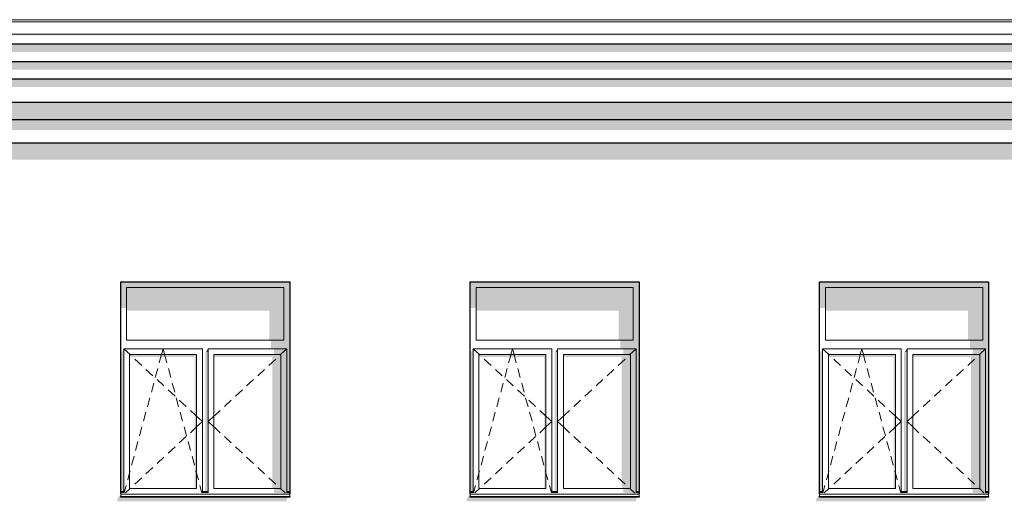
# Model space of a CAD drawing. Header units: millimetres. Extents: x -95523 to 190468, y -7401 to 17692.
# Tile 59 of 139: x -2730 to 5723, y 8366 to 12500. Entities that reach past the tile are written whole.
import ezdxf

# ---------------------------------------------------------------- set-up
doc = ezdxf.new("R2010")
doc.units = ezdxf.units.MM
doc.header["$MEASUREMENT"] = 0
for name, color, linetype, lineweight in [('Р_Фасад в осях 1-24_2_1 Молдинги_Ном._пера__2', 8, 'Continuous', 15), ('Р_Фасад в осях 1-24_2_1 Молдинги_Ном._пера__21', 7, 'Continuous', 30), ('Р_Фасад в осях 1-24_2_Конструктив - Стены Несущие_Ном._пера__1', 7, 'Continuous', 15), ('Р_Фасад в осях 1-24_2_Конструктив - Стены Несущие_Ном._пера__2', 8, 'Continuous', 15), ('Р_Фасад в осях 1-24_2_Конструктив - Стены Несущие_Ном._пера__21', 7, 'Continuous', 30), ('Р_Фасад в осях 1-24_2_Новый_1_Конструктив-парапет_Ном._пера__2', 8, 'Continuous', 15), ('Р_Фасад в осях 1-24_2_Новый_Фартук парапета_Ном._пера__1', 7, 'Continuous', 15), ('Р_Фасад в осях 1-24_2_Фартук парапета_Ном._пера__1', 7, 'Continuous', 15)]:
    doc.layers.add(name, color=color, linetype=linetype, lineweight=lineweight)

msp = doc.modelspace()

# ---------------------------------------------------------------- hatches: boundary and pattern name
at = {"layer": 'Р_Фасад в осях 1-24_2_1 Молдинги_Ном._пера__2', "linetype": 'Continuous', "lineweight": 0, "true_color": 0x3f3f3f}
for points in [[(-19389.5, 12292.5), (-19358.1, 12292.5), (-19346.7, 12300.5), (-19346.7, 12360.4), (-13527.5, 12360.5), (-13525.3, 12364.4), (14965.5, 12364.5), (14914.6, 12292.5), (15061.8, 12292.5), (15061.8, 12377.2), (15052.8, 12377.2), (15052.8, 12386.3), (15052.8, 12377.2), (-13710.8, 12377.2), (-13710.8, 12401.4), (-19330.9, 12401.4)], [(-14775.1, 12221.8), (14864.6, 12221.8), (14808.5, 12142.5), (15111.8, 12142.5), (15111.8, 12292.5), (-14748.2, 12292.5)], [(15161.8, 12142.5), (-14797.2, 12142.5), (-14797.2, 12071.8), (14758.5, 12071.8), (14702.4, 11992.5), (15161.8, 11992.5)], [(-14797.2, 11992.5), (-14797.2, 11921.8), (14652.4, 11921.8), (14561, 11792.5), (15211.8, 11792.5), (15211.8, 11992.5)], [(-14797.2, 11792.5), (-14797.2, 11642.5), (15331.8, 11642.5), (15331.8, 11792.5)], [(-14797.2, 11642.5), (-14797.2, 11552.1), (14391, 11552.1), (14313.5, 11442.5), (15381.8, 11442.5), (15381.8, 11642.5)]]:
    msp.add_hatch(color=250, dxfattribs=at).paths.add_polyline_path(points)
at = {"layer": 'Р_Фасад в осях 1-24_2_Конструктив - Стены Несущие_Ном._пера__2', "linetype": 'Continuous', "lineweight": 0, "true_color": 0x3f3f3f}
for points in [[(-462.2, 10200), (-412.2, 10200), (-412.2, 10250), (-1862.2, 10250), (-1862.2, 10200), (-1812.2, 10200)], [(1137.8, 10200), (1187.8, 10200), (2537.8, 10200), (2587.8, 10200), (2587.8, 10250), (1137.8, 10250)], [(5537.8, 10200), (5587.8, 10200), (5587.8, 10250), (4137.8, 10250), (4137.8, 10200), (4187.8, 10200)], [(-1862.2, 10023.7), (-1812.2, 10023.7), (-1812.2, 10200), (-1862.2, 10200)], [(-1812.2, 10002.5), (-587.2, 10002.5), (-587.2, 9750), (-462.2, 9750), (-462.2, 10200), (-1812.2, 10200)], [(-437.2, 9675), (-437.2, 8450), (-412.2, 8450), (-412.2, 10200), (-462.2, 10200), (-462.2, 9750), (-462.2, 9675)], [(1137.8, 10023.7), (1187.8, 10023.7), (1187.8, 10200), (1137.8, 10200)], [(1187.8, 10200), (1187.8, 10002.5), (2412.8, 10002.5), (2412.8, 9750), (2537.8, 9750), (2537.8, 10200)], [(2562.8, 9675), (2562.8, 8450), (2587.8, 8450), (2587.8, 10200), (2537.8, 10200), (2537.8, 9750), (2537.8, 9675)], [(4137.8, 10023.7), (4187.8, 10023.7), (4187.8, 10200), (4137.8, 10200)], [(5537.8, 10200), (4187.8, 10200), (4187.8, 10002.5), (5412.8, 10002.5), (5412.8, 9750), (5537.8, 9750)], [(5562.8, 9675), (5562.8, 8450), (5587.8, 8450), (5587.8, 10200), (5537.8, 10200), (5537.8, 9750), (5537.8, 9675)], [(-462.2, 9750), (-572.2, 9750), (-572.2, 9675), (-462.2, 9675)], [(2537.8, 9750), (2427.8, 9750), (2427.8, 9675), (2537.8, 9675)], [(5537.8, 9750), (5427.8, 9750), (5427.8, 9675), (5537.8, 9675)], [(-1862.2, 8450), (-1837.2, 8450), (-1837.2, 9675), (-1862.2, 9639.6)], [(-1137.2, 9639.6), (-1137.2, 8450), (-1112.2, 8450), (-1112.2, 9650), (-1129.9, 9650)], [(-1129.9, 9650), (-1112.2, 9650), (-1112.2, 9675)], [(-547.2, 9625), (-437.2, 9625), (-437.2, 9675), (-547.2, 9675)], [(1137.8, 8450), (1162.8, 8450), (1162.8, 9675), (1137.8, 9639.6)], [(1862.8, 8450), (1887.8, 8450), (1887.8, 9650), (1870.1, 9650), (1862.8, 9639.6)], [(1870.1, 9650), (1887.8, 9650), (1887.8, 9675)], [(2452.8, 9625), (2562.8, 9625), (2562.8, 9675), (2452.8, 9675)], [(4137.8, 8450), (4162.8, 8450), (4162.8, 9675), (4137.8, 9639.6)], [(4862.8, 9639.6), (4862.8, 8450), (4887.8, 8450), (4887.8, 9650), (4870.1, 9650)], [(4870.1, 9650), (4887.8, 9650), (4887.8, 9675)], [(5452.8, 9625), (5562.8, 9625), (5562.8, 9675), (5452.8, 9675)], [(-1787.2, 9603.8), (-1227.2, 9603.8), (-1227.2, 8475), (-1212.2, 8475), (-1212.2, 9625), (-1787.2, 9625)], [(-487.2, 9625), (-1062.2, 9625), (-1062.2, 9603.8), (-562.2, 9603.8), (-562.2, 8475), (-487.2, 8475)], [(-487.2, 8475), (-437.2, 8475), (-437.2, 9625), (-487.2, 9625)], [(1787.8, 9625), (1212.8, 9625), (1212.8, 9603.8), (1772.8, 9603.8), (1772.8, 8475), (1787.8, 8475)], [(2512.8, 9625), (1937.8, 9625), (1937.8, 9603.8), (2437.8, 9603.8), (2437.8, 8475), (2512.8, 8475)], [(2512.8, 8475), (2562.8, 8475), (2562.8, 9625), (2512.8, 9625)], [(4212.8, 9603.8), (4772.8, 9603.8), (4772.8, 8475), (4787.8, 8475), (4787.8, 9625), (4212.8, 9625)], [(4937.8, 9603.8), (5437.8, 9603.8), (5437.8, 8475), (5512.8, 8475), (5512.8, 9625), (4937.8, 9625)], [(5512.8, 8475), (5562.8, 8475), (5562.8, 9625), (5512.8, 9625)], [(-547.2, 8475), (-547.2, 8438.5), (-437.2, 8438.5), (-437.2, 8475)], [(2452.8, 8475), (2452.8, 8438.5), (2562.8, 8438.5), (2562.8, 8475)], [(5452.8, 8475), (5452.8, 8438.5), (5562.8, 8438.5), (5562.8, 8475)], [(-1862.2, 8430), (-1892.2, 8385.7), (-1892.2, 8365.7), (-442.2, 8365.7), (-432.2, 8389.8), (-439.4, 8389.8), (-432.5, 8400), (-1862.2, 8400)], [(-1862.2, 8400), (-412.2, 8400), (-412.2, 8408.1), (-1862.2, 8408.1)], [(-1837.2, 8450), (-1861.2, 8450), (-1861.2, 8440), (-1837.2, 8440)], [(-1837.2, 8440), (-1861.2, 8440), (-1837.2, 8438.5)], [(-1136.2, 8450), (-1136.2, 8440), (-1112.2, 8440), (-1112.2, 8450)], [(-1112.2, 8440), (-1136.2, 8440), (-1112.2, 8438.5)], [(-412.2, 8430), (-412.2, 8440), (-437.2, 8440), (-437.2, 8438.5), (-547.2, 8438.5)], [(-437.2, 8440), (-412.2, 8440), (-412.2, 8450), (-437.2, 8450)], [(1137.8, 8430), (1107.8, 8385.7), (1107.8, 8365.7), (2557.8, 8365.7), (2567.8, 8389.8), (2560.6, 8389.8), (2567.5, 8400), (1137.8, 8400)], [(1137.8, 8408.1), (1137.8, 8400), (2587.8, 8400), (2587.8, 8408.1)], [(1138.8, 8440), (1162.8, 8440), (1162.8, 8450), (1138.8, 8450)], [(1162.8, 8440), (1138.8, 8440), (1162.8, 8438.5)], [(1887.8, 8450), (1863.8, 8450), (1863.8, 8440), (1887.8, 8440)], [(1887.8, 8440), (1863.8, 8440), (1887.8, 8438.5)], [(2587.8, 8430), (2587.8, 8440), (2562.8, 8440), (2562.8, 8438.5), (2452.8, 8438.5)], [(2562.8, 8440), (2587.8, 8440), (2587.8, 8450), (2562.8, 8450)], [(4107.8, 8385.7), (4107.8, 8365.7), (5557.8, 8365.7), (5567.8, 8389.8), (5560.6, 8389.8), (5567.5, 8400), (4137.8, 8400), (4137.8, 8430)], [(5587.8, 8408.1), (4137.8, 8408.1), (4137.8, 8400), (5587.8, 8400)], [(4138.8, 8450), (4138.8, 8440), (4162.8, 8440), (4162.8, 8450)], [(4162.8, 8440), (4138.8, 8440), (4162.8, 8438.5)], [(4887.8, 8450), (4863.8, 8450), (4863.8, 8440), (4887.8, 8440)], [(4887.8, 8440), (4863.8, 8440), (4887.8, 8438.5)], [(5587.8, 8430), (5587.8, 8440), (5562.8, 8440), (5562.8, 8438.5), (5452.8, 8438.5)], [(5562.8, 8450), (5562.8, 8440), (5587.8, 8440), (5587.8, 8450)]]:
    msp.add_hatch(color=250, dxfattribs=at).paths.add_polyline_path(points)
at = {"layer": 'Р_Фасад в осях 1-24_2_Новый_1_Конструктив-парапет_Ном._пера__2', "linetype": 'Continuous', "lineweight": 0, "true_color": 0x3f3f3f}
msp.add_hatch(color=250, dxfattribs=at).paths.add_polyline_path([(-8977.2, 11442.5), (-8977.2, 11299.6), (14212.5, 11299.7), (13922.8, 10890), (15047.8, 10890), (15047.8, 10980), (14990.7, 11130), (14947.8, 11130), (14947.8, 11150), (15392.4, 11150), (15392.4, 10890), (15482.8, 10890), (15482.8, 11442.5)])

# ---------------------------------------------------------------- linework, layer by layer
at = {"layer": 'Р_Фасад в осях 1-24_2_1 Молдинги_Ном._пера__21', "color": 7, "linetype": 'Continuous', "lineweight": 30}
for p, q in [((-14748.2, 12292.5), (15061.8, 12292.5)), ((-14797.2, 12142.5), (15111.8, 12142.5)), ((-14797.3, 11992.5), (15161.8, 11992.5)), ((-14797.2, 11792.5), (15211.8, 11792.5)), ((-14797.2, 11642.5), (15331.8, 11642.5)), ((-14797.2, 11442.5), (15381.8, 11442.5))]:
    msp.add_line(p, q, dxfattribs=at)
at = {"layer": 'Р_Фасад в осях 1-24_2_Конструктив - Стены Несущие_Ном._пера__1', "color": 7, "linetype": 'Continuous', "lineweight": 15}
for p, q in [((-1812.2, 9750), (-1812.2, 10200)), ((-1812.2, 10200), (-462.2, 10200)), ((-462.2, 10200), (-462.2, 9750)), ((1187.8, 9750), (1187.8, 10200)), ((1187.8, 10200), (2537.8, 10200)), ((2537.8, 10200), (2537.8, 9750)), ((4187.8, 9750), (4187.8, 10200)), ((4187.8, 10200), (5537.8, 10200)), ((5537.8, 10200), (5537.8, 9750)), ((-462.2, 9750), (-1812.2, 9750)), ((2537.8, 9750), (1187.8, 9750)), ((5537.8, 9750), (4187.8, 9750)), ((-1837.2, 9675), (-1837.2, 9625)), ((-1162.2, 9675), (-1837.2, 9675)), ((-1837.2, 9675), (-1783.2, 9625)), ((-1513.2, 9625), (-1499.7, 9675)), ((-1486.2, 9625), (-1499.7, 9675)), ((-1162.2, 9625), (-1162.2, 9675)), ((-1112.2, 9675), (-1112.2, 9625)), ((-437.2, 9675), (-1112.2, 9675)), ((-437.2, 9675), (-491.2, 9625)), ((-437.2, 9625), (-437.2, 9675)), ((1162.8, 9675), (1162.8, 9625)), ((1837.8, 9675), (1162.8, 9675)), ((1162.8, 9675), (1216.8, 9625)), ((1486.8, 9625), (1500.3, 9675)), ((1513.8, 9625), (1500.3, 9675)), ((1837.8, 9625), (1837.8, 9675)), ((1887.8, 9675), (1887.8, 9625)), ((2562.8, 9675), (1887.8, 9675)), ((2562.8, 9675), (2508.8, 9625)), ((2562.8, 9625), (2562.8, 9675)), ((4162.8, 9675), (4162.8, 9625)), ((4837.8, 9675), (4162.8, 9675)), ((4162.8, 9675), (4216.8, 9625)), ((4486.8, 9625), (4500.3, 9675)), ((4513.8, 9625), (4500.3, 9675)), ((4837.8, 9625), (4837.8, 9675)), ((4887.8, 9675), (4887.8, 9625)), ((5562.8, 9675), (4887.8, 9675)), ((5562.8, 9675), (5508.8, 9625)), ((5562.8, 9625), (5562.8, 9675)), ((-1837.2, 9625), (-1837.2, 8475)), ((-1787.2, 8475), (-1787.2, 9625)), ((-1787.2, 9625), (-1212.2, 9625)), ((-1783.2, 9625), (-1778.5, 9620.6)), ((-1741.8, 9586.7), (-1683.1, 9532.3)), ((-1532.2, 9554.6), (-1520.5, 9597.8)), ((-1520.5, 9597.8), (-1513.2, 9625)), ((-1478.8, 9597.8), (-1486.2, 9625)), ((-1467.2, 9554.6), (-1478.8, 9597.8)), ((-1212.2, 9625), (-1212.2, 8475)), ((-1162.2, 8475), (-1162.2, 9625)), ((-1112.2, 9625), (-1112.2, 8475)), ((-1062.2, 8475), (-1062.2, 9625)), ((-1062.2, 9625), (-487.2, 9625)), ((-532.6, 9586.7), (-591.3, 9532.3)), ((-491.2, 9625), (-495.9, 9620.6)), ((-487.2, 9625), (-487.2, 8475)), ((-437.2, 8475), (-437.2, 9625)), ((1162.8, 9625), (1162.8, 8475)), ((1212.8, 8475), (1212.8, 9625)), ((1212.8, 9625), (1787.8, 9625)), ((1216.8, 9625), (1221.5, 9620.6)), ((1258.2, 9586.7), (1316.9, 9532.3)), ((1467.8, 9554.6), (1479.5, 9597.8)), ((1479.5, 9597.8), (1486.8, 9625)), ((1521.2, 9597.8), (1513.8, 9625)), ((1532.8, 9554.6), (1521.2, 9597.8)), ((1787.8, 9625), (1787.8, 8475)), ((1837.8, 8475), (1837.8, 9625)), ((1887.8, 9625), (1887.8, 8475)), ((1937.8, 8475), (1937.8, 9625)), ((1937.8, 9625), (2512.8, 9625)), ((2467.4, 9586.7), (2408.7, 9532.3)), ((2508.8, 9625), (2504.1, 9620.6)), ((2512.8, 9625), (2512.8, 8475)), ((2562.8, 8475), (2562.8, 9625)), ((4162.8, 9625), (4162.8, 8475)), ((4212.8, 8475), (4212.8, 9625)), ((4212.8, 9625), (4787.8, 9625)), ((4216.8, 9625), (4221.5, 9620.6)), ((4258.2, 9586.7), (4316.9, 9532.3)), ((4467.8, 9554.6), (4479.5, 9597.8)), ((4479.5, 9597.8), (4486.8, 9625)), ((4521.2, 9597.8), (4513.8, 9625)), ((4532.8, 9554.6), (4521.2, 9597.8)), ((4787.8, 9625), (4787.8, 8475)), ((4837.8, 8475), (4837.8, 9625)), ((4887.8, 9625), (4887.8, 8475)), ((4937.8, 8475), (4937.8, 9625)), ((4937.8, 9625), (5512.8, 9625)), ((5467.4, 9586.7), (5408.7, 9532.3)), ((5508.8, 9625), (5504.1, 9620.6)), ((5512.8, 9625), (5512.8, 8475)), ((5562.8, 8475), (5562.8, 9625)), ((-1646.4, 9498.4), (-1587.7, 9444)), ((-1566.1, 9429), (-1545.2, 9506.3)), ((-1433.3, 9429), (-1454.1, 9506.3)), ((-628, 9498.4), (-686.7, 9444)), ((1353.6, 9498.4), (1412.3, 9444)), ((1433.9, 9429), (1454.8, 9506.3)), ((1566.7, 9429), (1545.9, 9506.3)), ((2372, 9498.4), (2313.3, 9444)), ((4353.6, 9498.4), (4412.3, 9444)), ((4433.9, 9429), (4454.8, 9506.3)), ((4566.7, 9429), (4545.9, 9506.3)), ((5372, 9498.4), (5313.3, 9444)), ((-1551, 9410), (-1492.3, 9355.7)), ((-723.3, 9410), (-782, 9355.7)), ((1449, 9410), (1507.7, 9355.7)), ((2276.7, 9410), (2218, 9355.7)), ((4449, 9410), (4507.7, 9355.7)), ((5276.7, 9410), (5218, 9355.7)), ((-1600, 9303.5), (-1579.1, 9380.8)), ((-1455.6, 9321.7), (-1396.9, 9267.4)), ((-1399.4, 9303.5), (-1420.2, 9380.8)), ((-818.7, 9321.7), (-877.4, 9267.4)), ((1400, 9303.5), (1420.9, 9380.8)), ((1544.4, 9321.7), (1603.1, 9267.4)), ((1600.6, 9303.5), (1579.8, 9380.8)), ((2181.3, 9321.7), (2122.6, 9267.4)), ((4400, 9303.5), (4420.9, 9380.8)), ((4544.4, 9321.7), (4603.1, 9267.4)), ((4600.6, 9303.5), (4579.8, 9380.8)), ((5181.3, 9321.7), (5122.6, 9267.4)), ((-1633.9, 9178), (-1613, 9255.3)), ((-1365.5, 9178), (-1386.4, 9255.3)), ((-1360.2, 9233.4), (-1301.5, 9179)), ((-914.1, 9233.4), (-972.8, 9179)), ((1366.1, 9178), (1387, 9255.3)), ((1634.5, 9178), (1613.6, 9255.3)), ((1639.8, 9233.4), (1698.5, 9179)), ((2085.9, 9233.4), (2027.2, 9179)), ((4366.1, 9178), (4387, 9255.3)), ((4634.5, 9178), (4613.6, 9255.3)), ((4639.8, 9233.4), (4698.5, 9179)), ((5085.9, 9233.4), (5027.2, 9179)), ((-1264.8, 9145.1), (-1220.9, 9104.4)), ((-1009.5, 9145.1), (-1053.5, 9104.4)), ((1735.2, 9145.1), (1779.1, 9104.4)), ((1990.5, 9145.1), (1946.5, 9104.4)), ((4735.2, 9145.1), (4779.1, 9104.4)), ((4990.5, 9145.1), (4946.5, 9104.4)), ((-1667.7, 9052.5), (-1646.9, 9129.8)), ((-1331.6, 9052.5), (-1352.5, 9129.8)), ((-1220.9, 9104.4), (-1212.2, 9096.3)), ((-1212.2, 9096.3), (-1162.2, 9050)), ((-1212.2, 9003.7), (-1162.2, 9050)), ((-1062.2, 9096.3), (-1112.2, 9050)), ((-1062.2, 9003.7), (-1112.2, 9050)), ((-1053.5, 9104.4), (-1062.2, 9096.3)), ((1332.3, 9052.5), (1353.1, 9129.8)), ((1668.4, 9052.5), (1647.5, 9129.8)), ((1779.1, 9104.4), (1787.8, 9096.3)), ((1787.8, 9096.3), (1837.8, 9050)), ((1787.8, 9003.7), (1837.8, 9050)), ((1937.8, 9096.3), (1887.8, 9050)), ((1937.8, 9003.7), (1887.8, 9050)), ((1946.5, 9104.4), (1937.8, 9096.3)), ((4332.3, 9052.5), (4353.1, 9129.8)), ((4668.4, 9052.5), (4647.5, 9129.8)), ((4779.1, 9104.4), (4787.8, 9096.3)), ((4787.8, 9096.3), (4837.8, 9050)), ((4787.8, 9003.7), (4837.8, 9050)), ((4937.8, 9096.3), (4887.8, 9050)), ((4937.8, 9003.7), (4887.8, 9050)), ((4946.5, 9104.4), (4937.8, 9096.3)), ((-1701.6, 8927), (-1680.8, 9004.3)), ((-1297.7, 8927), (-1318.6, 9004.3)), ((-1264.8, 8954.9), (-1220.9, 8995.6)), ((-1220.9, 8995.6), (-1212.2, 9003.7)), ((-1053.5, 8995.6), (-1062.2, 9003.7)), ((-1009.5, 8954.9), (-1053.5, 8995.6)), ((1298.4, 8927), (1319.2, 9004.3)), ((1702.3, 8927), (1681.4, 9004.3)), ((1735.2, 8954.9), (1779.1, 8995.6)), ((1779.1, 8995.6), (1787.8, 9003.7)), ((1946.5, 8995.6), (1937.8, 9003.7)), ((1990.5, 8954.9), (1946.5, 8995.6)), ((4298.4, 8927), (4319.2, 9004.3)), ((4702.3, 8927), (4681.4, 9004.3)), ((4735.2, 8954.9), (4779.1, 8995.6)), ((4779.1, 8995.6), (4787.8, 9003.7)), ((4946.5, 8995.6), (4937.8, 9003.7)), ((4990.5, 8954.9), (4946.5, 8995.6)), ((-1735.5, 8801.5), (-1714.7, 8878.8)), ((-1360.2, 8866.6), (-1301.5, 8921)), ((-1263.8, 8801.5), (-1284.7, 8878.8)), ((-914.1, 8866.6), (-972.8, 8921)), ((1264.5, 8801.5), (1285.3, 8878.8)), ((1639.8, 8866.6), (1698.5, 8921)), ((1736.2, 8801.5), (1715.3, 8878.8)), ((2085.9, 8866.6), (2027.2, 8921)), ((4264.5, 8801.5), (4285.3, 8878.8)), ((4639.8, 8866.6), (4698.5, 8921)), ((4736.2, 8801.5), (4715.3, 8878.8)), ((5085.9, 8866.6), (5027.2, 8921)), ((-1455.6, 8778.3), (-1396.9, 8832.6)), ((-818.7, 8778.3), (-877.4, 8832.6)), ((1544.4, 8778.3), (1603.1, 8832.6)), ((2181.3, 8778.3), (2122.6, 8832.6)), ((4544.4, 8778.3), (4603.1, 8832.6)), ((5181.3, 8778.3), (5122.6, 8832.6)), ((-1769.4, 8676), (-1748.6, 8753.2)), ((-1551, 8690), (-1492.3, 8744.3)), ((-1230, 8676), (-1250.8, 8753.2)), ((-723.3, 8690), (-782, 8744.3)), ((1230.6, 8676), (1251.4, 8753.2)), ((1449, 8690), (1507.7, 8744.3)), ((1770, 8676), (1749.2, 8753.2)), ((2276.7, 8690), (2218, 8744.3)), ((4230.6, 8676), (4251.4, 8753.2)), ((4449, 8690), (4507.7, 8744.3)), ((4770, 8676), (4749.2, 8753.2)), ((5276.7, 8690), (5218, 8744.3)), ((-1787.2, 8610.2), (-1782.4, 8627.7)), ((-1646.4, 8601.6), (-1587.7, 8656)), ((-1212.2, 8610.2), (-1216.9, 8627.7)), ((-628, 8601.6), (-686.7, 8656)), ((1212.8, 8610.2), (1217.6, 8627.7)), ((1353.6, 8601.6), (1412.3, 8656)), ((1787.8, 8610.2), (1783.1, 8627.7)), ((2372, 8601.6), (2313.3, 8656)), ((4212.8, 8610.2), (4217.6, 8627.7)), ((4353.6, 8601.6), (4412.3, 8656)), ((4787.8, 8610.2), (4783.1, 8627.7)), ((5372, 8601.6), (5313.3, 8656)), ((-1803.3, 8550.5), (-1787.2, 8610.2)), ((-1741.8, 8513.3), (-1683.1, 8567.7)), ((-1196.1, 8550.5), (-1212.2, 8610.2)), ((-532.6, 8513.3), (-591.3, 8567.7)), ((1196.7, 8550.5), (1212.8, 8610.2)), ((1258.2, 8513.3), (1316.9, 8567.7)), ((1803.9, 8550.5), (1787.8, 8610.2)), ((2467.4, 8513.3), (2408.7, 8567.7)), ((4196.7, 8550.5), (4212.8, 8610.2)), ((4258.2, 8513.3), (4316.9, 8567.7)), ((4803.9, 8550.5), (4787.8, 8610.2)), ((5467.4, 8513.3), (5408.7, 8567.7)), ((-1837.2, 8475), (-1837.2, 8438.5)), ((-1833.5, 8438.5), (-1816.3, 8502.2)), ((-1822.6, 8438.5), (-1783.2, 8475)), ((-1212.2, 8475), (-1787.2, 8475)), ((-1783.2, 8475), (-1778.5, 8479.4)), ((-1165.8, 8438.5), (-1183, 8502.2)), ((-1162.2, 8438.5), (-1162.2, 8475)), ((-1112.2, 8475), (-1112.2, 8438.5)), ((-487.2, 8475), (-1062.2, 8475)), ((-491.2, 8475), (-495.9, 8479.4)), ((-451.8, 8438.5), (-491.2, 8475)), ((-437.2, 8438.5), (-437.2, 8475)), ((1162.8, 8475), (1162.8, 8438.5)), ((1166.5, 8438.5), (1183.7, 8502.2)), ((1177.4, 8438.5), (1216.8, 8475)), ((1787.8, 8475), (1212.8, 8475)), ((1216.8, 8475), (1221.5, 8479.4)), ((1834.2, 8438.5), (1817, 8502.2)), ((1837.8, 8438.5), (1837.8, 8475)), ((1887.8, 8475), (1887.8, 8438.5)), ((2512.8, 8475), (1937.8, 8475)), ((2508.8, 8475), (2504.1, 8479.4)), ((2548.2, 8438.5), (2508.8, 8475)), ((2562.8, 8438.5), (2562.8, 8475)), ((4162.8, 8475), (4162.8, 8438.5)), ((4166.5, 8438.5), (4183.7, 8502.2)), ((4177.4, 8438.5), (4216.8, 8475)), ((4787.8, 8475), (4212.8, 8475)), ((4216.8, 8475), (4221.5, 8479.4)), ((4834.2, 8438.5), (4817, 8502.2)), ((4837.8, 8438.5), (4837.8, 8475)), ((4887.8, 8475), (4887.8, 8438.5)), ((5512.8, 8475), (4937.8, 8475)), ((5508.8, 8475), (5504.1, 8479.4)), ((5548.2, 8438.5), (5508.8, 8475)), ((5562.8, 8438.5), (5562.8, 8475)), ((-1862.2, 8450), (-1837.2, 8450)), ((-1862.2, 8440), (-1837.2, 8440)), ((-1862.2, 8430), (-1862.2, 8428.1)), ((-1862.2, 8428.1), (-1862.2, 8408.1)), ((-1862.2, 8428.1), (-412.2, 8428.1)), ((-1862.2, 8408.1), (-412.2, 8408.1)), ((-1162.2, 8450), (-1112.2, 8450)), ((-1162.2, 8440), (-1112.2, 8440)), ((-437.2, 8450), (-412.2, 8450)), ((-437.2, 8440), (-412.2, 8440)), ((-412.2, 8430), (-412.2, 8428.1)), ((-412.2, 8428.1), (-412.2, 8408.1)), ((1137.8, 8450), (1162.8, 8450)), ((1137.8, 8440), (1162.8, 8440)), ((1137.8, 8430), (1137.8, 8428.1)), ((1137.8, 8428.1), (1137.8, 8408.1)), ((1137.8, 8428.1), (2587.8, 8428.1)), ((1137.8, 8408.1), (2587.8, 8408.1)), ((1837.8, 8450), (1887.8, 8450)), ((1837.8, 8440), (1887.8, 8440)), ((2562.8, 8450), (2587.8, 8450)), ((2562.8, 8440), (2587.8, 8440)), ((2587.8, 8430), (2587.8, 8428.1)), ((2587.8, 8428.1), (2587.8, 8408.1)), ((4137.8, 8450), (4162.8, 8450)), ((4137.8, 8440), (4162.8, 8440)), ((4137.8, 8430), (4137.8, 8428.1)), ((4137.8, 8428.1), (4137.8, 8408.1)), ((4137.8, 8428.1), (5587.8, 8428.1)), ((4137.8, 8408.1), (5587.8, 8408.1)), ((4837.8, 8450), (4887.8, 8450)), ((4837.8, 8440), (4887.8, 8440)), ((5562.8, 8450), (5587.8, 8450)), ((5562.8, 8440), (5587.8, 8440)), ((5587.8, 8430), (5587.8, 8428.1)), ((5587.8, 8428.1), (5587.8, 8408.1))]:
    msp.add_line(p, q, dxfattribs=at)
at = {"layer": 'Р_Фасад в осях 1-24_2_Конструктив - Стены Несущие_Ном._пера__21', "color": 7, "linetype": 'Continuous', "lineweight": 30}
for p, q in [((-1862.2, 8430), (-1862.2, 10250)), ((-1862.2, 10250), (-412.2, 10250)), ((-412.2, 10250), (-412.2, 8430)), ((1137.8, 8430), (1137.8, 10250)), ((1137.8, 10250), (2587.8, 10250)), ((2587.8, 10250), (2587.8, 8430)), ((4137.8, 8430), (4137.8, 10250)), ((4137.8, 10250), (5587.8, 10250)), ((5587.8, 10250), (5587.8, 8430)), ((-1862.2, 8400), (-1862.2, 8408.1)), ((-412.2, 8400), (-1862.2, 8400)), ((-412.2, 8408.1), (-412.2, 8400)), ((1137.8, 8400), (1137.8, 8408.1)), ((2587.8, 8400), (1137.8, 8400)), ((2587.8, 8408.1), (2587.8, 8400)), ((4137.8, 8400), (4137.8, 8408.1)), ((5587.8, 8400), (4137.8, 8400)), ((5587.8, 8408.1), (5587.8, 8400))]:
    msp.add_line(p, q, dxfattribs=at)
at = {"layer": 'Р_Фасад в осях 1-24_2_Новый_Фартук парапета_Ном._пера__1', "color": 7, "linetype": 'Continuous', "lineweight": 15}
msp.add_line((-13498.6, 12500), (28444.3, 12500), dxfattribs=at)
at = {"layer": 'Р_Фасад в осях 1-24_2_Фартук парапета_Ном._пера__1', "color": 7, "linetype": 'Continuous', "lineweight": 15}
for p, q in [((15071.3, 12499.9), (-13498.6, 12499.9)), ((15052.8, 12482.6), (-13498.6, 12482.6)), ((15052.8, 12377.2), (-13710.8, 12377.2))]:
    msp.add_line(p, q, dxfattribs=at)

doc.saveas('drawing.dxf')
